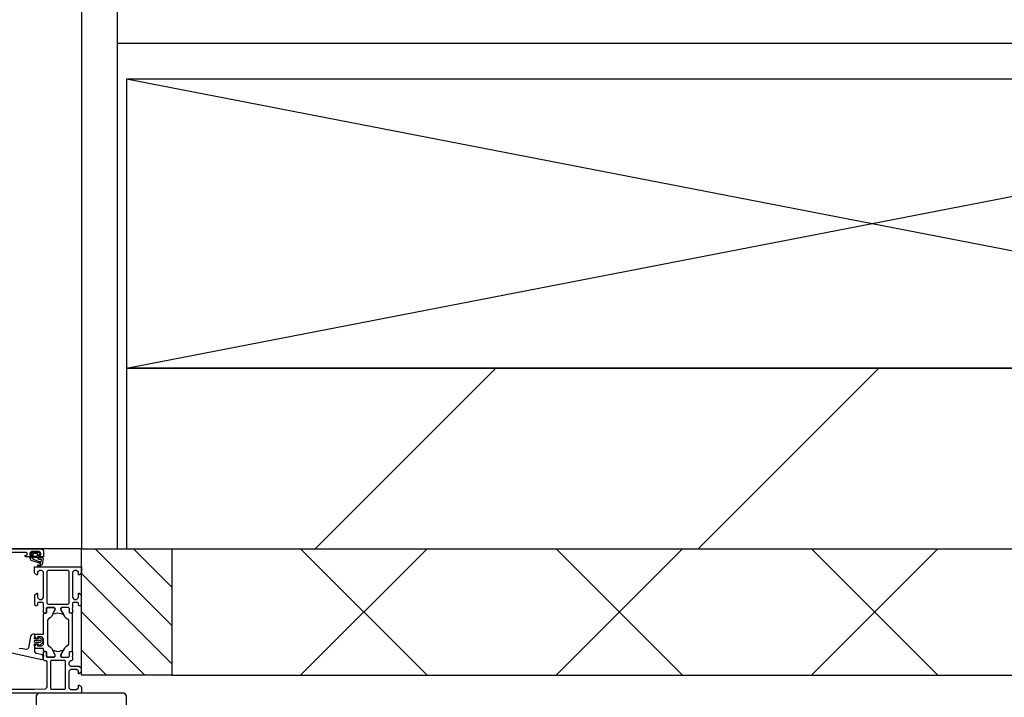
# Model space of a CAD drawing. Header units: millimetres. Extents: x -532 to 413144, y -532 to 654275.
# Tile 45 of 210: x 13466 to 14011, y 22108 to 22483. Entities that reach past the tile are written whole.
import ezdxf

# ---------------------------------------------------------------- set-up
doc = ezdxf.new("R2010")
doc.units = ezdxf.units.MM
doc.header["$LTSCALE"] = 100
for name, color, linetype in [('A-0210-WAND-BU', 7, 'Continuous'), ('A-0216-WAND-BU-ISO', 7, 'Continuous'), ('A-0220-WAND-BI-ARC', 254, 'Continuous'), ('A-0270-DAK', 7, 'Continuous'), ('A-0310-KOZIJN-BU', 7, 'Continuous'), ('A-0410-AFWERKING-GEVEL', 7, 'Continuous'), ('BL40----_AFWERKING', 1, 'Continuous')]:
    doc.layers.add(name, color=color, linetype=linetype)

msp = doc.modelspace()

# ---------------------------------------------------------------- hatches: boundary and pattern name
at = {"layer": 'A-0220-WAND-BI-ARC'}
h = msp.add_hatch(dxfattribs=at)
h.set_pattern_fill('ARKEY_AU__100P_13', color=256, angle=-90, style=0, pattern_type=0)
h.set_pattern_definition([(45, (-281611.93, 347010.56), (106.06602, -106.066017), [])])
h.paths.add_polyline_path([(13525, 22290), (13525, 22190), (14090, 22190), (14190, 22290)], flags=0)

# ---------------------------------------------------------------- linework, layer by layer
at = {"layer": 'A-0210-WAND-BU', "ltscale": 10}
for points in [[(14190, 22290), (13525, 22290)], [(13525, 22290), (13525, 22190)], [(13525, 22190), (14090, 22190)]]:
    msp.add_lwpolyline(points, dxfattribs=at)
at = {"layer": 'A-0216-WAND-BU-ISO'}
for p, q in [((13691.40625, 22190), (13621.40625, 22120)), ((13621.40625, 22190), (13691.40625, 22120)), ((13832.84375, 22190), (13762.84375, 22120)), ((13762.84375, 22190), (13832.84375, 22120)), ((13974.25, 22190), (13904.25, 22120)), ((13904.25, 22190), (13974.25, 22120))]:
    msp.add_line(p, q, dxfattribs=at)
at = {"layer": 'A-0216-WAND-BU-ISO', "ltscale": 10}
for points in [[(13550, 22190), (14090, 22190)], [(13550, 22120), (14020, 22120)]]:
    msp.add_lwpolyline(points, dxfattribs=at)
at = {"layer": 'A-0270-DAK'}
for p, q in [((13550, 22147.59375), (13507.5625, 22190)), ((13550, 22168.78125), (13528.78125, 22190)), ((13550, 22126.375), (13500, 22176.34375)), ((13535.15625, 22120), (13500, 22155.125)), ((13513.9375, 22120), (13500, 22133.9375))]:
    msp.add_line(p, q, dxfattribs=at)
at = {"layer": 'A-0270-DAK', "ltscale": 10}
msp.add_lwpolyline([(13550, 22190), (13550, 22120), (13500, 22120), (13500, 22190)], close=True, dxfattribs=at)
at = {"layer": 'A-0310-KOZIJN-BU', "ltscale": 10}
for points in [[(13430.5, 22190), (13477.5, 22190), (13478.75, 22189.4375), (13479, 22188.5), (13479, 22185.5), (13477, 22185.5), (13476.5, 22186), (13476.5, 22186.5), (13477.5, 22186.5), (13477.5, 22187.5), (13476.5, 22188.5), (13472.5, 22188.5), (13471.5, 22187.5), (13471.5, 22186.5), (13472.5, 22186.5), (13472.5, 22186), (13472, 22185.5), (13469.25, 22185.5), (13468.875, 22185.65625), (13468.75, 22186), (13468.875, 22186.34375), (13469.25, 22186.5), (13469.5, 22186.5), (13469.875, 22186.65625), (13470, 22187), (13470, 22187.5), (13469.5, 22188), (13458.25, 22188)], [(13475.75, 22186.3125), (13475.75, 22187.09375), (13475.625, 22187.3125), (13473.375, 22187.3125), (13473.125, 22187.125), (13473.125, 22186.3125), (13473.5, 22185.90625), (13475.375, 22185.90625), (13475.75, 22186.3125)], [(13476, 22184.59375), (13476, 22185.125), (13475.875, 22185.1875), (13473.25, 22185.1875), (13473.125, 22185.125), (13473.125, 22184.375), (13473.25, 22184.1875), (13477.5, 22182.59375), (13477.625, 22182.625), (13477.625, 22182.6875), (13477.875, 22183.875), (13477.75, 22184.09375), (13476.5, 22184.09375), (13476, 22184.59375)], [(13457.25, 22133.3125), (13478.125, 22128.6875), (13478.625, 22128.78125), (13478.75, 22129.15625), (13478.75, 22130.6875), (13478.375, 22131.1875), (13475, 22132.09375), (13474.25, 22133.0625), (13474.25, 22136.3125), (13473.75, 22136.8125), (13474.25, 22137.3125), (13476.125, 22137.3125), (13476.125, 22136.59375), (13476.25, 22136.34375), (13476.625, 22136.34375), (13478.375, 22137.9375), (13478.75, 22138.6875), (13478.375, 22139.46875), (13476.625, 22141.0625), (13476.25, 22141.0625), (13476.125, 22140.8125), (13476.125, 22140.09375), (13474.25, 22140.09375), (13473.75, 22140.59375), (13474.25, 22141.09375), (13474.25, 22142.6875), (13473.375, 22142.6875), (13472.375, 22142.34375), (13471.875, 22141.46875), (13470.75, 22135.09375), (13470.25, 22134.4375), (13469.5, 22134.3125)], [(13474.375, 22138.09375), (13473.75, 22138.6875), (13474.375, 22139.3125), (13477.125, 22139.3125), (13477.75, 22138.6875), (13477.125, 22138.09375), (13474.375, 22138.09375)], [(13442.75, 22112.1875), (13474, 22112.1875), (13480.125, 22112.4375), (13481, 22113.4375), (13481, 22127.5), (13480.5, 22128), (13479.5, 22128), (13479, 22128.5), (13479, 22130), (13479.25, 22130.71875), (13479, 22131), (13479, 22132.90625), (13479.375, 22133.1875), (13480.375, 22133.1875), (13480.625, 22132.90625), (13480.625, 22130.5), (13481.125, 22130), (13485, 22130), (13485.5, 22130.5), (13485.5, 22131.1875), (13484.125, 22133.59375), (13484.125, 22133.6875), (13484.1875, 22133.78125), (13484.25, 22133.8125), (13486.125, 22133.28125), (13487, 22133.09375), (13487.9375, 22133.28125), (13489.75, 22133.78125), (13489.875, 22133.78125), (13489.9375, 22133.6875), (13489.9375, 22133.59375), (13488.5, 22131.1875), (13488.5, 22130.5), (13489, 22130), (13492.90625, 22130), (13493.40625, 22130.5), (13493.40625, 22132.90625), (13493.71875, 22133.1875), (13494.71875, 22133.1875), (13495, 22132.90625), (13495, 22131), (13494.8125, 22130.28125), (13495, 22130), (13495, 22128.5), (13494.5, 22128), (13494, 22128), (13493, 22127), (13493, 22126), (13494, 22125), (13498.8125, 22125), (13499.8125, 22124), (13499.8125, 22121.6875), (13498.8125, 22120.6875), (13498.3125, 22120.6875), (13498.3125, 22122.1875), (13497.3125, 22123.1875), (13494, 22123.1875), (13493, 22122.1875), (13493, 22113), (13494, 22112), (13497.3125, 22112), (13498.3125, 22113), (13498.3125, 22114.5), (13498.90625, 22114.5), (13500, 22113.40625), (13500, 22110), (13434, 22110)], [(13469.5, 22134.3125), (13467.5, 22134.53125), (13465.5, 22134.6875)], [(13482.875, 22112.6875), (13483.375, 22112.1875), (13490.75, 22112.1875), (13491.25, 22112.6875), (13491.25, 22127.6875), (13490.75, 22128.1875), (13483.375, 22128.1875), (13482.875, 22127.6875), (13482.875, 22112.6875)], [(13525, 22005), (13525, 22108.5), (13524.5, 22109.5), (13523.5, 22110), (13476.375, 22110), (13475.5, 22109.5), (13475, 22108.5), (13475, 22005)]]:
    msp.add_lwpolyline(points, dxfattribs=at)
for points in [[(13476.375, 22186.625), (13476.25, 22186.46875), (13476.25, 22185.34375), (13476.375, 22185.1875), (13478.25, 22185.1875), (13478.625, 22184.96875), (13478.75, 22184.5), (13478.25, 22181.28125), (13476.75, 22180.1875), (13475.875, 22180.46875), (13475.75, 22180.78125), (13475.875, 22181.09375), (13476.125, 22181.1875), (13476.75, 22181), (13477.25, 22181.21875), (13477.5, 22181.6875), (13477.375, 22181.75), (13477.375, 22181.84375), (13472.25, 22183.5625), (13471.5, 22184.9375), (13471.875, 22185.1875), (13472.75, 22185.1875), (13472.875, 22185.34375), (13472.875, 22186.4375), (13472.75, 22186.625), (13471.875, 22186.78125), (13471.75, 22186.875), (13471.875, 22187.09375), (13472.625, 22187.8125), (13473.25, 22188.09375), (13475.75, 22188.09375), (13476.375, 22187.875), (13477.25, 22187.1875), (13477.375, 22187), (13477.25, 22186.84375)], [(13479, 22157.5), (13479, 22159.8125), (13478.5, 22160.3125), (13476.25, 22160.3125), (13475.75, 22159.8125), (13475.75, 22158.8125), (13475.25, 22158.3125), (13474.75, 22158.3125), (13474.25, 22158.8125), (13474.25, 22164.5), (13475.25, 22165.5), (13475.75, 22165.5), (13475.75, 22163), (13476.75, 22162), (13478, 22162), (13479, 22163), (13479, 22170), (13479, 22171), (13479, 22177), (13478, 22178), (13476.75, 22178), (13475.75, 22177), (13475.75, 22175.5), (13475.125, 22175.5), (13474, 22176.59375), (13474, 22180), (13500, 22180), (13500, 22176.59375), (13498.90625, 22175.5), (13498.3125, 22175.5), (13498.3125, 22177), (13497.3125, 22178), (13496, 22178), (13495, 22177), (13495, 22171), (13495, 22170), (13495, 22163), (13496, 22162), (13497.3125, 22162), (13498.3125, 22163), (13498.3125, 22165.5), (13498.8125, 22165.5), (13499.8125, 22164.5), (13499.8125, 22158.8125), (13499.3125, 22158.3125), (13498.8125, 22158.3125), (13498.3125, 22158.8125), (13498.3125, 22159.8125), (13497.8125, 22160.3125), (13495.5, 22160.3125), (13495, 22159.8125), (13495, 22157.5), (13494.8125, 22156.78125), (13495, 22156.5), (13495, 22154.59375), (13494.71875, 22154.3125), (13493.71875, 22154.3125), (13493.40625, 22154.59375), (13493.40625, 22157), (13492.90625, 22157.5), (13489, 22157.5), (13488.5, 22157), (13488.5, 22156.3125), (13489.9375, 22153.90625), (13489.9375, 22153.84375), (13489.9375, 22153.78125), (13489.8125, 22153.6875), (13488.625, 22153.9375), (13487, 22154.40625), (13485.4375, 22153.9375), (13484.3125, 22153.71875), (13484.125, 22153.90625), (13485.5, 22156.3125), (13485.5, 22157), (13485, 22157.5), (13481.125, 22157.5), (13480.625, 22157), (13480.625, 22154.59375), (13480.375, 22154.3125), (13479.375, 22154.3125), (13479, 22154.59375), (13479, 22156.5), (13479.25, 22157.21875)], [(13481.375, 22159.3125), (13492.71875, 22159.3125), (13493.21875, 22159.8125), (13493.21875, 22177.5), (13492.71875, 22178), (13481.375, 22178), (13480.875, 22177.5), (13480.875, 22159.8125)], [(13480.375, 22154.3125), (13480.625, 22154.59375), (13480.625, 22157), (13481.125, 22157.5), (13484.6875, 22157.5), (13485.5, 22156.78125), (13485.375, 22155.96875), (13483.5, 22152.5625), (13482.75, 22151.78125), (13481.75, 22151.25), (13481.25, 22150.375), (13481.25, 22137.125), (13481.75, 22136.25), (13482.75, 22135.71875), (13483.5, 22134.9375), (13485.375, 22131.53125), (13485.375, 22130.4375), (13484.6875, 22130), (13481.125, 22130), (13480.625, 22130.5), (13480.625, 22132.90625), (13480.375, 22133.1875), (13479.5, 22133.1875), (13479, 22133.6875), (13479, 22134.6875), (13474.75, 22134.6875), (13474.25, 22135.1875), (13474.25, 22136.03125), (13475, 22137), (13475.75, 22137.1875), (13475.75, 22136.1875), (13478, 22136.1875), (13479, 22137.1875), (13479, 22140.1875), (13478, 22141.1875), (13475.75, 22141.1875), (13475.75, 22140.1875), (13475, 22140.40625), (13474.25, 22141.375), (13474.25, 22142.1875), (13474.75, 22142.6875), (13479, 22142.6875), (13479, 22153.8125), (13479.5, 22154.3125)], [(13493.71875, 22154.3125), (13493.40625, 22154.59375), (13493.40625, 22157), (13492.90625, 22157.5), (13489.375, 22157.5), (13488.5625, 22156.78125), (13488.6875, 22155.96875), (13490.625, 22152.5625), (13491.375, 22151.78125), (13492.3125, 22151.25), (13492.8125, 22150.375), (13492.8125, 22137.125), (13492.3125, 22136.25), (13491.375, 22135.71875), (13490.625, 22134.9375), (13488.6875, 22131.53125), (13488.6875, 22130.4375), (13489.375, 22130), (13492.90625, 22130), (13493.40625, 22130.5), (13493.40625, 22132.90625), (13493.71875, 22133.1875), (13494.5, 22133.1875), (13495, 22133.6875), (13495, 22153.8125), (13494.5, 22154.3125)]]:
    msp.add_lwpolyline(points, close=True, dxfattribs=at)
at = {"layer": 'A-0410-AFWERKING-GEVEL', "ltscale": 10}
for points in [[(13500, 22190), (12600, 22190), (12600, 22500), (13500, 22500)], [(13520, 22190), (13520, 22500), (13500, 22500), (13500, 22190)]]:
    msp.add_lwpolyline(points, close=True, dxfattribs=at)
at = {"layer": 'BL40----_AFWERKING', "ltscale": 10}
for points in [[(13520, 22470), (14370, 22470), (14370, 21967)], [(13525, 22290), (14350, 22450), (14350, 22290), (13525, 22450), (13525, 22290), (14350, 22290), (14350, 22450), (13525, 22450)]]:
    msp.add_lwpolyline(points, dxfattribs=at)

doc.saveas('drawing.dxf')
